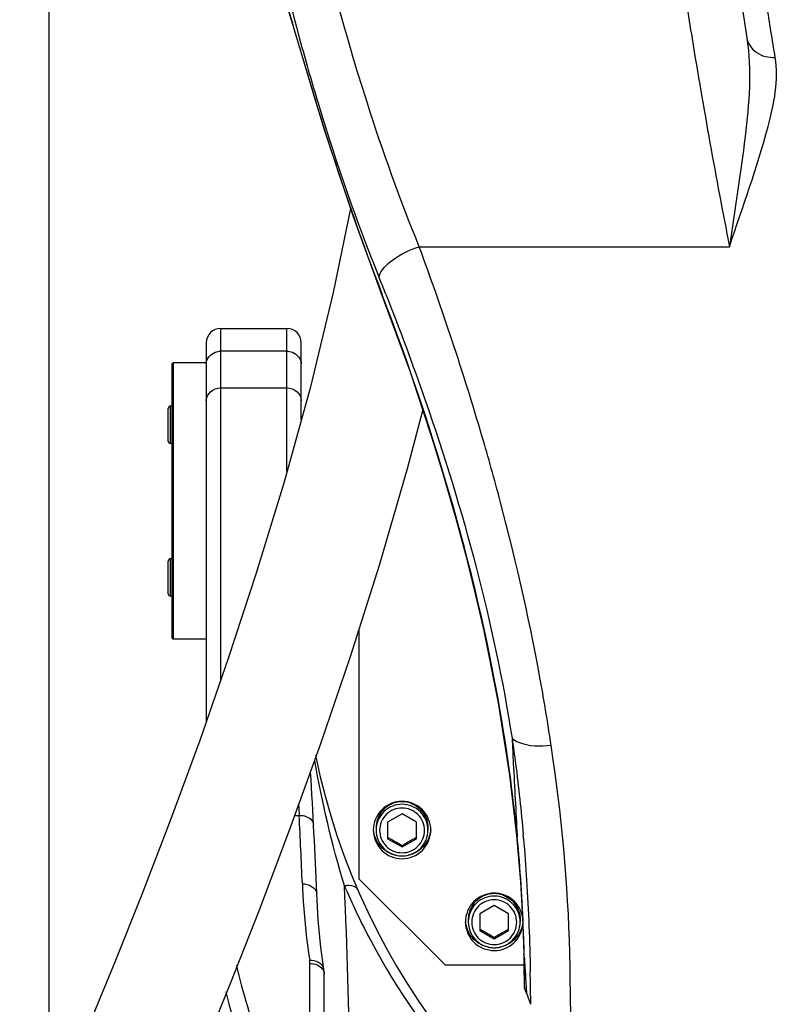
# Model space of a CAD drawing. Header units: millimetres. Extents: x 0 to 14268, y 0 to 10092.
# Tile 8 of 122: x 3203 to 3471, y 5869 to 6211. Entities that reach past the tile are written whole.
import ezdxf

# ---------------------------------------------------------------- set-up
doc = ezdxf.new("R2010")
doc.units = ezdxf.units.MM
doc.header["$LTSCALE"] = 784.74
doc.layers.get('0').update_dxf_attribs({"linetype": 'CONTINUOUS'})
for name, color, linetype in [('304103000037DXF_CONTINUOUS_LINE', 7, 'CONTINUOUS'), ('304103000190DXF_CONTINUOUS_LINE', 7, 'CONTINUOUS'), ('304104000316DXF_CONTINUOUS_LINE', 7, 'CONTINUOUS'), ('304104000364DXF_CONTINUOUS_LINE', 7, 'CONTINUOUS'), ('501023000031DXF_CONTINUOUS_LINE', 7, 'CONTINUOUS'), ('501023000084DXF_CONTINUOUS_LINE', 7, 'CONTINUOUS'), ('604006000008DXF_CONTINUOUS_LINE', 7, 'CONTINUOUS'), ('R210-1-XIANLDXF_CONTINUOUS_LINE', 7, 'CONTINUOUS'), ('运动范围-新_DXF_DIMENSION', 7, 'CONTINUOUS')]:
    doc.layers.add(name, color=color, linetype=linetype)
doc.styles.get("Standard").update_dxf_attribs({"font": 'txt', "width": 0.7})
doc.dimstyles.new('DIMSTYLE_2', dxfattribs={"dimtxt": 108, "dimasz": 72, "dimexe": 1, "dimexo": 0, "dimgap": 2.25, "dimtad": 1, "dimdsep": 46, "dimtxsty": 'Standard', "dimblk": '_FILLED', "dimblk1": '_FILLED', "dimblk2": '_FILLED', "dimcen": 0.09, "dimclrt": 5, "dimazin": 2, "dimtp": 0.8, "dimtm": 0.8, "dimtfac": 1, "dimtofl": 0, "dimtmove": 0, "dimatfit": 3, "dimldrblk": '_FILLED', "dimfxl": 0, "dimtolj": 1, "dimarcsym": 0})

# ---------------------------------------------------------------- blocks, each defined once
blk = doc.blocks.new('_FILLED')
at = {"color": 0, "linetype": 'ByBlock'}
blk.add_solid([(0, 0), (-1, 0.1667), (-1, -0.1667)], dxfattribs=at)
blk = doc.blocks.new('*D3')
at = {"layer": '运动范围-新_DXF_DIMENSION', "color": 2, "linetype": 'Continuous', "transparency": 16777216}
for p, q in [((3212.87, 5599.9), (3212.87, 7667.96)), ((3627.87, 7422.63), (3627.87, 7667.96)), ((3212.87, 7655.96), (3420.37, 7655.96)), ((3627.87, 7655.96), (3420.37, 7655.96))]:
    blk.add_line(p, q, dxfattribs=at)
at = {"layer": '运动范围-新_DXF_DIMENSION', "color": 2, "linetype": 'Continuous', "transparency": 16777216, "xscale": 72, "yscale": 72, "zscale": 72, "rotation": 180}
blk.add_blockref('_FILLED', (3212.87, 7655.96), dxfattribs=at)
at = {"layer": '运动范围-新_DXF_DIMENSION', "color": 2, "linetype": 'Continuous', "transparency": 16777216, "xscale": 72, "yscale": 72, "zscale": 72}
blk.add_blockref('_FILLED', (3627.87, 7655.96), dxfattribs=at)
blk = doc.blocks.new('*D9')
at = {"layer": '运动范围-新_DXF_DIMENSION', "color": 2, "linetype": 'Continuous', "transparency": 16777216}
for p, q in [((3212.87, 5599.9), (3212.87, 7914.48)), ((4042.87, 5599.9), (4042.87, 7914.48)), ((3212.87, 7902.48), (3627.87, 7902.48)), ((4042.87, 7902.48), (3627.87, 7902.48))]:
    blk.add_line(p, q, dxfattribs=at)
at = {"layer": '运动范围-新_DXF_DIMENSION', "color": 2, "linetype": 'Continuous', "transparency": 16777216, "xscale": 72, "yscale": 72, "zscale": 72, "rotation": 180}
blk.add_blockref('_FILLED', (3212.87, 7902.48), dxfattribs=at)
at = {"layer": '运动范围-新_DXF_DIMENSION', "color": 2, "linetype": 'Continuous', "transparency": 16777216, "xscale": 72, "yscale": 72, "zscale": 72}
blk.add_blockref('_FILLED', (4042.87, 7902.48), dxfattribs=at)

msp = doc.modelspace()

# ---------------------------------------------------------------- linework, layer by layer
at = {"layer": '304103000037DXF_CONTINUOUS_LINE', "color": 9, "linetype": 'Continuous'}
for p, q in [((3299.794, 6201), (3299.715, 6201.259)), ((3299.79, 6200.999), (3299.715, 6201.259)), ((3299.721, 6200.978), (3299.715, 6201.259)), ((3341.343, 6131.76), (3449.063, 6131.76)), ((3328.493, 6114.656), (3328.494, 6115.049)), ((3328.621, 6114.718), (3328.494, 6115.049)), ((3328.62, 6114.703), (3328.494, 6115.049)), ((3375.136, 5927.29), (3375.371, 5926.634)), ((3375.37, 5926.634), (3375.308, 5927.269)), ((3375.334, 5927.29), (3375.37, 5926.634)), ((3377.813, 5885.116), (3377.612, 5886.063)), ((3378.265, 5877.94), (3378.616, 5872.49)), ((3379.985, 5871.438), (3379.989, 5869.309)), ((3379.989, 5869.309), (3379.989, 5868.598))]:
    msp.add_line(p, q, dxfattribs=at)
at = {"layer": '304103000037DXF_CONTINUOUS_LINE', "color": 7, "linetype": 'Continuous'}
for p, q in [((3344.238, 6070.2), (3351.825, 6045.541)), ((3351.825, 6045.541), (3357.524, 6024.458)), ((3369.16, 5970.985), (3369.636, 5968.474)), ((3375.135, 5927.296), (3375.136, 5927.29)), ((3377.612, 5886.063), (3377.612, 5886.065)), ((3377.612, 5886.065), (3377.706, 5880.574)), ((3377.612, 5886.065), (3377.706, 5880.555)), ((3377.706, 5880.574), (3377.739, 5876.682)), ((3377.739, 5876.689), (3377.743, 5875.388)), ((3377.743, 5875.388), (3377.924, 5874.371)), ((3378.615, 5872.49), (3377.924, 5874.37)), ((3378.615, 5872.49), (3379.989, 5868.598))]:
    msp.add_line(p, q, dxfattribs=at)
for points in [[(3275.618, 6279.222), (3275.776, 6278.356), (3276.091, 6277.038), (3276.851, 6274.327), (3279.189, 6266.82), (3283.071, 6254.851), (3288.115, 6239.219), (3294.016, 6220.288), (3299.721, 6200.978)], [(3299.721, 6200.978), (3308.3, 6172.514), (3318.368, 6142.305), (3328.494, 6114.651)], [(3328.493, 6114.656), (3338.018, 6088.64), (3347.783, 6059.022), (3356.323, 6029.376), (3363.351, 6000.598), (3368.791, 5973.351), (3372.712, 5948.198), (3375.137, 5927.291)], [(3361.463, 6008.329), (3365.008, 5992.913), (3367.257, 5981.033)], [(3369.636, 5968.474), (3373.022, 5945.861), (3375.137, 5927.291)], [(3375.135, 5927.296), (3376.468, 5911.162), (3377.282, 5896.337), (3377.612, 5886.063)]]:
    msp.add_lwpolyline(points, dxfattribs=at)
msp.add_arc((5924.62, 6593.397), 2500, 172.074533, 188.952894, dxfattribs=at)
at = {"layer": '304103000037DXF_CONTINUOUS_LINE', "color": 9, "linetype": 'Continuous'}
for centre, radius, start, end in [((4310.487, 6490.765), 1051.415, 195.997563, 200.937131), ((2301.267, 5708.565), 1105.952, 21.578963, 21.911312), ((2741.145, 5872.551), 638.659, 4.814529, 4.933027), ((2739.737, 5868.619), 640.254, 0.568569, 1.008279), ((2780.206, 5869.018), 599.783, 0.231122, 0.568759)]:
    msp.add_arc(centre, radius, start, end, dxfattribs=at)
for points, knots in [([(3341.343, 6131.76), (3334.667, 6148.135), (3308.379, 6221.58), (3293.262, 6298.651), (3285.489, 6358.397)], [0, 0, 0, 0, 0.2269087, 1, 1, 1, 1]), ([(3270.686, 6354.315), (3272.378, 6341.129), (3279.742, 6289.563), (3290.298, 6238.4), (3300.621, 6200.999)], [0, 0, 0, 0, 0.2551927, 1, 1, 1, 1]), ([(3299.715, 6201.259), (3296.795, 6211.444), (3291.352, 6229.6), (3283.677, 6252.954), (3278.747, 6268.764), (3275.994, 6276.604), (3275.618, 6279.221)], [0, 0, 0, 0, 0.3894892, 0.6969019, 0.9027915, 1, 1, 1, 1]), ([(3432.153, 6228.797), (3433.417, 6220.543), (3438.559, 6188.114), (3444.364, 6155.79), (3449.063, 6131.761)], [0, 0, 0, 0, 0.2543095, 1, 1, 1, 1]), ([(3464.956, 6197.567), (3464.452, 6200.598), (3462.97, 6209.625), (3461.547, 6218.66), (3460.626, 6224.664)], [0, 0, 0, 0, 0.3359856, 1, 1, 1, 1]), ([(3455.078, 6204.341), (3456.855, 6193.057), (3454.762, 6168.411), (3450.855, 6144.535), (3449.063, 6131.761)], [0, 0, 0, 0, 0.4696683, 1, 1, 1, 1]), ([(3455.078, 6204.343), (3455.39, 6202.363), (3458.173, 6198.422), (3462.691, 6197.457), (3464.956, 6197.566)], [0, 0, 0, 0, 0.4692517, 1, 1, 1, 1]), ([(3300.621, 6200.999), (3302.518, 6194.125), (3310.311, 6167.196), (3319.491, 6140.653), (3327.329, 6121.274)], [0, 0, 0, 0, 0.254357, 1, 1, 1, 1]), ([(3449.063, 6131.76), (3453.63, 6145.636), (3461.416, 6166.595), (3466.277, 6189.607), (3464.956, 6197.567)], [0, 0, 0, 0, 0.6442, 1, 1, 1, 1]), ([(3327.329, 6121.274), (3327.953, 6123.708), (3332.712, 6128.194), (3338.041, 6130.742), (3341.343, 6131.76)], [0, 0, 0, 0, 0.4209458, 1, 1, 1, 1]), ([(3369.455, 6043.397), (3367.442, 6050.975), (3359.1, 6080.746), (3349.296, 6110.1), (3341.343, 6131.76)], [0, 0, 0, 0, 0.2536273, 1, 1, 1, 1]), ([(3375.308, 5927.269), (3374.052, 5940.149), (3365.596, 6004.128), (3347.042, 6066.566), (3328.621, 6114.718)], [0, 0, 0, 0, 0.2006466, 1, 1, 1, 1]), ([(3329.705, 6115.316), (3334.52, 6103.142), (3353.229, 6053.012), (3367.298, 6000.961), (3373.559, 5961.016)], [0, 0, 0, 0, 0.244589, 1, 1, 1, 1]), ([(3387.128, 5958.669), (3386.17, 5965.113), (3381.527, 5993.598), (3375.19, 6021.801), (3369.455, 6043.397)], [0, 0, 0, 0, 0.2257433, 1, 1, 1, 1]), ([(3373.559, 5961.016), (3373.994, 5958.066), (3375.544, 5946.915), (3376.726, 5935.715), (3377.438, 5927.47)], [0, 0, 0, 0, 0.2649404, 1, 1, 1, 1]), ([(3373.559, 5961.016), (3374.205, 5960.426), (3378.383, 5958.139), (3383.369, 5958.189), (3387.128, 5958.669)], [0, 0, 0, 0, 0.1876541, 1, 1, 1, 1]), ([(3373.559, 5961.016), (3373.706, 5958.078), (3374.276, 5946.835), (3374.88, 5935.593), (3375.334, 5927.29)], [0, 0, 0, 0, 0.2612912, 1, 1, 1, 1]), ([(3394.201, 5858.396), (3393.801, 5867.703), (3393.978, 5901.239), (3390.688, 5934.724), (3387.128, 5958.669)], [0, 0, 0, 0, 0.2778735, 1, 1, 1, 1]), ([(3377.793, 5885.987), (3377.733, 5888.551), (3377.315, 5902.119), (3376.418, 5915.675), (3375.371, 5926.634)], [0, 0, 0, 0, 0.1889747, 1, 1, 1, 1]), ([(3377.55, 5926.154), (3377.956, 5921.334), (3379.078, 5905.929), (3379.706, 5890.491), (3379.892, 5879.885)], [0, 0, 0, 0, 0.3132251, 1, 1, 1, 1]), ([(3377.813, 5885.116), (3377.81, 5885.261), (3377.803, 5885.551), (3377.796, 5885.841), (3377.793, 5885.987)], [0, 0, 0, 0, 0.4983996, 1, 1, 1, 1]), ([(3377.812, 5885.115), (3377.851, 5884.44), (3377.996, 5882.048), (3378.153, 5879.657), (3378.265, 5877.94)], [0, 0, 0, 0, 0.2821087, 1, 1, 1, 1]), ([(3377.917, 5875.632), (3377.916, 5876.133), (3377.906, 5879.294), (3377.871, 5882.455), (3377.812, 5885.115)], [0, 0, 0, 0, 0.1584228, 1, 1, 1, 1]), ([(3377.924, 5874.37), (3377.886, 5874.473), (3377.961, 5874.91), (3377.917, 5875.322), (3377.917, 5875.632)], [0, 0, 0, 0, 0.2618414, 1, 1, 1, 1])]:
    msp.add_open_spline(points, degree=3, knots=knots, dxfattribs=at)
at = {"layer": '304103000190DXF_CONTINUOUS_LINE', "color": 7, "linetype": 'Continuous'}
for p, q in [((3272.37, 6103.397), (3295.37, 6103.397)), ((3267.37, 6098.395), (3267.37, 5966.775)), ((3300.37, 6071.693), (3300.37, 6098.395)), ((3308.37, 5846.998), (3308.37, 5879.1))]:
    msp.add_line(p, q, dxfattribs=at)
at = {"layer": '304103000190DXF_CONTINUOUS_LINE', "color": 9, "linetype": 'Continuous'}
for p, q in [((3272.37, 6103.397), (3272.37, 5981.112)), ((3295.37, 6053.638), (3295.37, 6103.397)), ((3295.37, 6095.457), (3272.37, 6095.457)), ((3272.37, 6082.709), (3295.37, 6082.709)), ((3298.177, 5934.229), (3299.635, 5934.229)), ((3303.37, 5850.664), (3303.37, 5882.777))]:
    msp.add_line(p, q, dxfattribs=at)
at = {"layer": '304103000190DXF_CONTINUOUS_LINE', "color": 7, "linetype": 'Continuous'}
for points in [[(3308.227, 5880.92), (3307.197, 5888.367), (3306.269, 5897.962), (3305.741, 5907.146)], [(3308.37, 5879.101), (3308.359, 5879.611), (3308.226, 5880.921)]]:
    msp.add_lwpolyline(points, dxfattribs=at)
for centre, radius, start, end in [((3272.37, 6098.397), 5, 90, 180), ((3295.37, 6098.397), 5, 0, 90), ((3540.37, 6003.397), 240, 191.60508, 246.14363), ((1307.37, 5826.447), 2000, 2.31246, 3.521204), ((3497.37, 5928.397), 230, 193.95704, 260.73581)]:
    msp.add_arc(centre, radius, start, end, dxfattribs=at)
at = {"layer": '304103000190DXF_CONTINUOUS_LINE', "color": 9, "linetype": 'Continuous'}
for centre, radius, start, end in [((1331.978, 5830.448), 1970.392, 2.326925, 3.019174), ((3543.092, 6007.146), 247.675, 203.14779, 203.87458), ((1364.182, 5821.1), 1953.192, 0.716657, 2.602404), ((3296.793, 5882.775), 6.576, 0.01908, 9.05708)]:
    msp.add_arc(centre, radius, start, end, dxfattribs=at)
for points, knots in [([(3267.37, 6091.119), (3267.37, 6092.805), (3269.399, 6095.142), (3271.723, 6095.457), (3272.37, 6095.457)], [0, 0, 0, 0, 0.7226369, 1, 1, 1, 1]), ([(3295.37, 6095.457), (3296.017, 6095.457), (3298.34, 6095.142), (3300.37, 6092.805), (3300.37, 6091.119)], [0, 0, 0, 0, 0.2773631, 1, 1, 1, 1]), ([(3267.37, 6078.212), (3267.37, 6079.379), (3268.566, 6081.865), (3271.112, 6082.709), (3272.37, 6082.709)], [0, 0, 0, 0, 0.48133, 1, 1, 1, 1]), ([(3295.37, 6082.709), (3296.628, 6082.709), (3299.173, 6081.865), (3300.37, 6079.379), (3300.37, 6078.212)], [0, 0, 0, 0, 0.51867, 1, 1, 1, 1]), ([(3299.635, 5934.229), (3300.238, 5934.246), (3302.217, 5934.136), (3304.553, 5932.575), (3304.628, 5931.135)], [0, 0, 0, 0, 0.2949343, 1, 1, 1, 1]), ([(3300.745, 5910.449), (3300.829, 5908.392), (3301.287, 5899.482), (3302.209, 5890.589), (3303.288, 5883.811)], [0, 0, 0, 0, 0.2307081, 1, 1, 1, 1]), ([(3315.356, 5909.784), (3315.843, 5909.902), (3317.425, 5910.155), (3319.493, 5909.511), (3319.948, 5908.453)], [0, 0, 0, 0, 0.3030711, 1, 1, 1, 1]), ([(3316.609, 5906.903), (3319.068, 5901.348), (3330.257, 5878.374), (3345.051, 5857.143), (3358, 5842.6)], [0, 0, 0, 0, 0.237785, 1, 1, 1, 1]), ([(3290.388, 5844.092), (3289.044, 5847.225), (3284.054, 5859.637), (3280.187, 5872.5), (3277.965, 5882.216)], [0, 0, 0, 0, 0.25484, 1, 1, 1, 1]), ([(3307.989, 5880.508), (3308.115, 5880.285), (3308.304, 5879.827), (3308.37, 5879.335), (3308.37, 5879.101)], [0, 0, 0, 0, 0.5209872, 1, 1, 1, 1])]:
    msp.add_open_spline(points, degree=3, knots=knots, dxfattribs=at)
for points in [[(3315.356, 5909.784), (3311.082, 5924.07), (3307.582, 5938.619), (3305.043, 5953.313)], [(3299.446, 5937.78), (3299.509, 5936.596), (3299.572, 5935.413), (3299.633, 5934.229)], [(3300.745, 5910.448), (3302.741, 5910.489), (3305.66, 5909.14), (3305.741, 5907.146)], [(3308.226, 5880.921), (3307.929, 5882.805), (3305.19, 5883.949), (3303.288, 5883.81)], [(3303.37, 5882.778), (3304.014, 5882.778), (3304.667, 5882.686), (3305.283, 5882.498)], [(3305.283, 5882.498), (3306.354, 5882.17), (3307.438, 5881.482), (3307.989, 5880.508)]]:
    msp.add_open_spline(points, degree=3, dxfattribs=at)
at = {"layer": '304104000316DXF_CONTINUOUS_LINE', "color": 7, "linetype": 'Continuous'}
for p, q in [((3255.37, 6090.897), (3255.87, 6091.397)), ((3255.37, 6090.896), (3255.37, 5995.897)), ((3267.37, 6091.397), (3255.87, 6091.397)), ((3255.87, 6091.397), (3255.87, 5995.397)), ((3255.37, 5995.897), (3255.87, 5995.397)), ((3267.37, 5995.397), (3255.87, 5995.397))]:
    msp.add_line(p, q, dxfattribs=at)
at = {"layer": '304104000364DXF_CONTINUOUS_LINE', "color": 7, "linetype": 'Continuous'}
for p, q in [((3320.37, 5998.667), (3320.37, 5912.19)), ((3350.37, 5882.288), (3320.37, 5912.19)), ((3350.37, 5882.288), (3377.677, 5882.288))]:
    msp.add_line(p, q, dxfattribs=at)
for centre, start, end in [((3335.375, 5930.209), 258.05039, 269.97099), ((3335.365, 5930.209), 270.02923, 281.99383), ((3367.375, 5898.313), 258.05039, 269.97099), ((3367.365, 5898.313), 270.02923, 281.99383)]:
    msp.add_arc(centre, 10.073, start, end, dxfattribs=at)
for points, knots in [([(3335.37, 5939.102), (3332.82, 5939.102), (3327.511, 5936.984), (3325.37, 5931.679), (3325.37, 5929.135)], [0, 0, 0, 0, 0.5005861, 1, 1, 1, 1]), ([(3345.37, 5929.135), (3345.37, 5931.679), (3343.228, 5936.984), (3337.92, 5939.102), (3335.37, 5939.102)], [0, 0, 0, 0, 0.4994064, 1, 1, 1, 1]), ([(3325.37, 5929.135), (3325.37, 5926.591), (3327.511, 5921.286), (3332.82, 5919.167), (3335.37, 5919.167)], [0, 0, 0, 0, 0.4994064, 1, 1, 1, 1]), ([(3333.289, 5920.354), (3331.263, 5920.783), (3327.386, 5922.99), (3325.616, 5927.086), (3325.416, 5929.144)], [0, 0, 0, 0, 0.5005043, 1, 1, 1, 1]), ([(3335.37, 5919.167), (3337.92, 5919.167), (3343.228, 5921.286), (3345.37, 5926.591), (3345.37, 5929.135)], [0, 0, 0, 0, 0.5005861, 1, 1, 1, 1]), ([(3345.323, 5929.143), (3345.124, 5927.087), (3343.356, 5922.993), (3339.483, 5920.786), (3337.458, 5920.355)], [0, 0, 0, 0, 0.4994854, 1, 1, 1, 1]), ([(3367.37, 5907.207), (3364.82, 5907.207), (3359.511, 5905.088), (3357.37, 5899.783), (3357.37, 5897.239)], [0, 0, 0, 0, 0.5005861, 1, 1, 1, 1]), ([(3377.195, 5899.097), (3376.773, 5901.311), (3374.287, 5905.579), (3369.629, 5907.207), (3367.37, 5907.207)], [0, 0, 0, 0, 0.4994764, 1, 1, 1, 1]), ([(3357.37, 5897.239), (3357.37, 5894.695), (3359.511, 5889.39), (3364.82, 5887.272), (3367.37, 5887.272)], [0, 0, 0, 0, 0.4994064, 1, 1, 1, 1]), ([(3365.289, 5888.458), (3363.263, 5888.887), (3359.386, 5891.094), (3357.616, 5895.191), (3357.416, 5897.248)], [0, 0, 0, 0, 0.5005043, 1, 1, 1, 1]), ([(3377.315, 5897.166), (3377.1, 5895.124), (3375.319, 5891.071), (3371.47, 5888.887), (3369.458, 5888.46)], [0, 0, 0, 0, 0.4994874, 1, 1, 1, 1]), ([(3367.37, 5887.272), (3369.806, 5887.272), (3374.859, 5889.189), (3377.163, 5894.082), (3377.343, 5896.506)], [0, 0, 0, 0, 0.5005632, 1, 1, 1, 1])]:
    msp.add_open_spline(points, degree=3, knots=knots, dxfattribs=at)
at = {"layer": '501023000031DXF_CONTINUOUS_LINE', "color": 7, "linetype": 'Continuous'}
for p, q in [((3335.37, 5934.769), (3330.37, 5931.891)), ((3340.37, 5931.891), (3335.37, 5934.769)), ((3330.37, 5931.891), (3330.37, 5926.137)), ((3340.37, 5926.137), (3340.37, 5931.891)), ((3326.37, 5929.982), (3326.37, 5929.111)), ((3344.37, 5929.982), (3344.37, 5929.111)), ((3330.37, 5926.137), (3335.37, 5923.259)), ((3335.37, 5923.259), (3340.37, 5926.137)), ((3335.37, 5923.259), (3335.37, 5923.757)), ((3367.37, 5902.873), (3362.37, 5899.995)), ((3372.37, 5899.995), (3367.37, 5902.873)), ((3358.37, 5898.086), (3358.37, 5897.215)), ((3362.37, 5899.995), (3362.37, 5894.241)), ((3372.37, 5894.241), (3372.37, 5899.995)), ((3376.37, 5898.086), (3376.37, 5897.215)), ((3362.37, 5894.241), (3367.37, 5891.363)), ((3367.37, 5891.363), (3372.37, 5894.241)), ((3367.37, 5891.363), (3367.37, 5891.861))]:
    msp.add_line(p, q, dxfattribs=at)
for centre, radius, start, end in [((3335.381, 5929.861), 9.092, 90.07076, 109.72815), ((3335.359, 5929.861), 9.092, 70.27185, 89.92924), ((3335.293, 5929.982), 8.923, 179.33635, 179.99995), ((3335.447, 5929.982), 8.923, 0.00005, 0.66365), ((3367.381, 5897.965), 9.092, 90.07076, 109.72815), ((3367.359, 5897.965), 9.092, 70.27185, 89.92924), ((3367.293, 5898.086), 8.923, 179.33635, 179.99995), ((3367.447, 5898.086), 8.923, 0.00005, 0.66365)]:
    msp.add_arc(centre, radius, start, end, dxfattribs=at)
at = {"layer": '501023000031DXF_CONTINUOUS_LINE', "color": 9, "linetype": 'Continuous'}
for centre in [(3335.317, 5929.11), (3367.317, 5897.215)]:
    msp.add_arc(centre, 8.947, 174.43559, 179.99828, dxfattribs=at)
at = {"layer": '501023000031DXF_CONTINUOUS_LINE', "color": 7, "linetype": 'Continuous'}
for points, knots in [([(3332.312, 5938.419), (3330.629, 5937.813), (3327.561, 5935.52), (3326.391, 5931.871), (3326.37, 5930.085)], [0, 0, 0, 0, 0.5004394, 1, 1, 1, 1]), ([(3344.369, 5930.085), (3344.349, 5931.871), (3343.179, 5935.52), (3340.111, 5937.813), (3338.428, 5938.419)], [0, 0, 0, 0, 0.4995606, 1, 1, 1, 1]), ([(3326.37, 5929.111), (3326.37, 5927.943), (3326.839, 5925.582), (3328.843, 5922.598), (3331.834, 5920.603), (3334.2, 5920.136), (3335.37, 5920.136)], [0, 0, 0, 0, 0.2497142, 0.4995977, 0.7497169, 1, 1, 1, 1]), ([(3335.37, 5920.136), (3336.54, 5920.136), (3338.905, 5920.603), (3341.897, 5922.598), (3343.901, 5925.582), (3344.37, 5927.943), (3344.37, 5929.111)], [0, 0, 0, 0, 0.2502832, 0.5004023, 0.7502858, 1, 1, 1, 1]), ([(3330.37, 5926.634), (3330.783, 5926.407), (3332.466, 5925.476), (3334.126, 5924.506), (3335.37, 5923.757)], [0, 0, 0, 0, 0.2450369, 1, 1, 1, 1]), ([(3335.37, 5923.757), (3336.613, 5924.506), (3338.274, 5925.476), (3339.957, 5926.407), (3340.37, 5926.634)], [0, 0, 0, 0, 0.7549635, 1, 1, 1, 1]), ([(3364.312, 5906.523), (3362.629, 5905.917), (3359.561, 5903.624), (3358.391, 5899.975), (3358.37, 5898.189)], [0, 0, 0, 0, 0.5004394, 1, 1, 1, 1]), ([(3376.369, 5898.189), (3376.349, 5899.975), (3375.179, 5903.624), (3372.111, 5905.917), (3370.428, 5906.523)], [0, 0, 0, 0, 0.4995606, 1, 1, 1, 1]), ([(3358.37, 5897.215), (3358.37, 5896.047), (3358.839, 5893.686), (3360.843, 5890.703), (3363.834, 5888.707), (3366.2, 5888.24), (3367.37, 5888.24)], [0, 0, 0, 0, 0.2497142, 0.4995977, 0.7497169, 1, 1, 1, 1]), ([(3367.37, 5888.24), (3368.54, 5888.24), (3370.905, 5888.707), (3373.897, 5890.703), (3375.901, 5893.686), (3376.37, 5896.047), (3376.37, 5897.215)], [0, 0, 0, 0, 0.2502832, 0.5004023, 0.7502858, 1, 1, 1, 1]), ([(3362.37, 5894.738), (3362.783, 5894.512), (3364.466, 5893.581), (3366.126, 5892.61), (3367.37, 5891.861)], [0, 0, 0, 0, 0.2450369, 1, 1, 1, 1]), ([(3367.37, 5891.861), (3368.613, 5892.61), (3370.274, 5893.581), (3371.957, 5894.512), (3372.37, 5894.738)], [0, 0, 0, 0, 0.7549635, 1, 1, 1, 1])]:
    msp.add_open_spline(points, degree=3, knots=knots, dxfattribs=at)
at = {"layer": '501023000031DXF_CONTINUOUS_LINE', "color": 9, "linetype": 'Continuous'}
for points, knots in [([(3335.37, 5938.081), (3334.271, 5938.081), (3332.052, 5937.671), (3329.185, 5935.906), (3327.143, 5933.232), (3326.518, 5931.069), (3326.412, 5929.978)], [0, 0, 0, 0, 0.2503643, 0.5005165, 0.7503763, 1, 1, 1, 1]), ([(3344.37, 5929.111), (3344.37, 5930.278), (3343.901, 5932.638), (3341.897, 5935.62), (3338.906, 5937.615), (3336.54, 5938.081), (3335.37, 5938.081)], [0, 0, 0, 0, 0.2496195, 0.4994601, 0.749613, 1, 1, 1, 1]), ([(3335.37, 5936.788), (3334.355, 5936.788), (3332.306, 5936.384), (3329.713, 5934.656), (3327.976, 5932.068), (3327.367, 5929.014), (3327.976, 5925.96), (3329.713, 5923.372), (3332.306, 5921.644), (3334.355, 5921.239), (3335.37, 5921.239)], [0, 0, 0, 0, 0.1251936, 0.2502701, 0.3751904, 0.5000001, 0.6248099, 0.7497301, 0.8748066, 1, 1, 1, 1]), ([(3335.37, 5921.239), (3336.384, 5921.239), (3338.434, 5921.644), (3341.027, 5923.372), (3342.763, 5925.96), (3343.373, 5929.014), (3342.763, 5932.068), (3341.027, 5934.656), (3338.434, 5936.384), (3336.384, 5936.788), (3335.37, 5936.788)], [0, 0, 0, 0, 0.1251936, 0.2502701, 0.3751904, 0.5000001, 0.6248099, 0.7497301, 0.8748066, 1, 1, 1, 1]), ([(3367.37, 5906.186), (3366.271, 5906.186), (3364.052, 5905.776), (3361.185, 5904.01), (3359.143, 5901.337), (3358.518, 5899.173), (3358.412, 5898.082)], [0, 0, 0, 0, 0.2503643, 0.5005165, 0.7503763, 1, 1, 1, 1]), ([(3367.37, 5904.893), (3366.355, 5904.893), (3364.306, 5904.488), (3361.713, 5902.76), (3359.976, 5900.172), (3359.367, 5897.118), (3359.976, 5894.064), (3361.713, 5891.476), (3364.306, 5889.748), (3366.355, 5889.344), (3367.37, 5889.344)], [0, 0, 0, 0, 0.1251936, 0.2502701, 0.3751904, 0.5000001, 0.6248099, 0.7497301, 0.8748066, 1, 1, 1, 1]), ([(3376.37, 5897.215), (3376.37, 5898.382), (3375.901, 5900.742), (3373.897, 5903.724), (3370.906, 5905.719), (3368.54, 5906.186), (3367.37, 5906.186)], [0, 0, 0, 0, 0.2496195, 0.4994601, 0.749613, 1, 1, 1, 1]), ([(3367.37, 5889.344), (3368.384, 5889.344), (3370.434, 5889.748), (3373.027, 5891.476), (3374.763, 5894.064), (3375.373, 5897.118), (3374.763, 5900.172), (3373.027, 5902.76), (3370.434, 5904.488), (3368.384, 5904.893), (3367.37, 5904.893)], [0, 0, 0, 0, 0.1251936, 0.2502701, 0.3751904, 0.5000001, 0.6248099, 0.7497301, 0.8748066, 1, 1, 1, 1])]:
    msp.add_open_spline(points, degree=3, knots=knots, dxfattribs=at)
at = {"layer": '501023000084DXF_CONTINUOUS_LINE', "color": 7, "linetype": 'Continuous'}
for p, q in [((3254.17, 6064.213), (3254.17, 6075.613)), ((3255.37, 6076.413), (3254.97, 6076.413)), ((3255.37, 6063.413), (3254.97, 6063.413)), ((3254.17, 6011.18), (3254.17, 6022.58)), ((3255.37, 6023.38), (3254.97, 6023.38)), ((3255.37, 6010.38), (3254.97, 6010.38))]:
    msp.add_line(p, q, dxfattribs=at)
at = {"layer": '501023000084DXF_CONTINUOUS_LINE', "color": 9, "linetype": 'Continuous'}
for p, q in [((3254.97, 6063.413), (3254.97, 6076.413)), ((3254.97, 6010.38), (3254.97, 6023.38))]:
    msp.add_line(p, q, dxfattribs=at)
at = {"layer": '501023000084DXF_CONTINUOUS_LINE', "color": 7, "linetype": 'Continuous'}
for centre, start, end in [((3254.97, 6075.613), 90, 180), ((3254.97, 6064.213), 180, 270), ((3254.97, 6022.58), 90, 180), ((3254.97, 6011.18), 180, 270)]:
    msp.add_arc(centre, 0.8, start, end, dxfattribs=at)
at = {"layer": '604006000008DXF_CONTINUOUS_LINE', "color": 7, "linetype": 'Continuous'}
for centre, radius, start, end in [((3335.381, 5929.862), 9.093, 90.07169, 109.73279), ((3335.358, 5929.862), 9.093, 70.26721, 89.92831), ((3335.314, 5929.984), 8.944, 179.35441, 180.01643), ((3335.426, 5929.984), 8.944, 359.98357, 0.64559), ((3367.381, 5897.967), 9.093, 90.07169, 109.73279), ((3367.358, 5897.967), 9.093, 70.26721, 89.92831), ((3367.314, 5898.089), 8.944, 179.35441, 180.01643), ((3367.426, 5898.089), 8.944, 359.98357, 0.64559)]:
    msp.add_arc(centre, radius, start, end, dxfattribs=at)
for points in [[(3332.311, 5938.421), (3331.459, 5938.114), (3329.839, 5937.237), (3327.92, 5935.26), (3326.679, 5932.804), (3326.381, 5930.988), (3326.37, 5930.085)], [(3338.429, 5938.421), (3339.28, 5938.114), (3340.901, 5937.237), (3342.819, 5935.26), (3344.061, 5932.804), (3344.359, 5930.988), (3344.369, 5930.085)], [(3364.311, 5906.525), (3363.459, 5906.219), (3361.839, 5905.341), (3359.92, 5903.365), (3358.679, 5900.908), (3358.381, 5899.093), (3358.37, 5898.189)], [(3370.429, 5906.525), (3371.28, 5906.219), (3372.901, 5905.341), (3374.819, 5903.365), (3376.061, 5900.908), (3376.359, 5899.093), (3376.369, 5898.189)]]:
    msp.add_open_spline(points, degree=3, knots=[0, 0, 0, 0, 0.2503271, 0.5004194, 0.7502815, 1, 1, 1, 1], dxfattribs=at)
at = {"layer": 'R210-1-XIANLDXF_CONTINUOUS_LINE', "color": 7, "linetype": 'Continuous'}
msp.add_line((3337.315, 6054.719), (3342.558, 6074.87), dxfattribs=at)
for points in [[(3317.462, 6145.024), (3311.501, 6115.909), (3303.417, 6082.696), (3294.263, 6049.64), (3284.754, 6018.383), (3275.032, 5988.745), (3265.108, 5960.29), (3254.972, 5932.683), (3245.054, 5906.801), (3235.892, 5883.863), (3228.002, 5864.689), (3221.431, 5849.146), (3216.042, 5836.661), (3211.674, 5826.721), (3208.24, 5819.032), (3205.64, 5813.289), (3203.795, 5809.27), (3202.597, 5806.684)], [(3238.174, 5788.317), (3238.942, 5789.957), (3240.307, 5792.909), (3242.384, 5797.459), (3245.304, 5803.924), (3249.134, 5812.523), (3253.983, 5823.599), (3259.951, 5837.49), (3267.202, 5854.8), (3275.928, 5876.197), (3285.859, 5901.399), (3296.449, 5929.429), (3307.049, 5958.881), (3317.413, 5989.366), (3327.523, 6021.166), (3337.315, 6054.719)]]:
    msp.add_lwpolyline(points, dxfattribs=at)

# ---------------------------------------------------------------- dimensions: what is measured, and where the dimension line sits
at = {"layer": '运动范围-新_DXF_DIMENSION', "color": 2, "linetype": 'Continuous'}
dim = msp.add_linear_dim(base=(4042.87, 7902.477), p1=(3212.87, 5599.897), p2=(4042.87, 5599.897), dimstyle='DIMSTYLE_2', dxfattribs=at)
dim.commit()
dim.dimension.update_dxf_attribs({"geometry": '*D9', "text_midpoint": (3513.009, 7902.477), "dimtype": 160})
dim = msp.add_linear_dim(base=(3212.87, 7655.964), p1=(3627.87, 7422.627), p2=(3212.87, 5599.897), angle=180, dimstyle='DIMSTYLE_2', dxfattribs=at)
dim.commit()
dim.dimension.update_dxf_attribs({"geometry": '*D3', "text_midpoint": (3306.97, 7655.964), "dimtype": 160})

doc.saveas('drawing.dxf')
